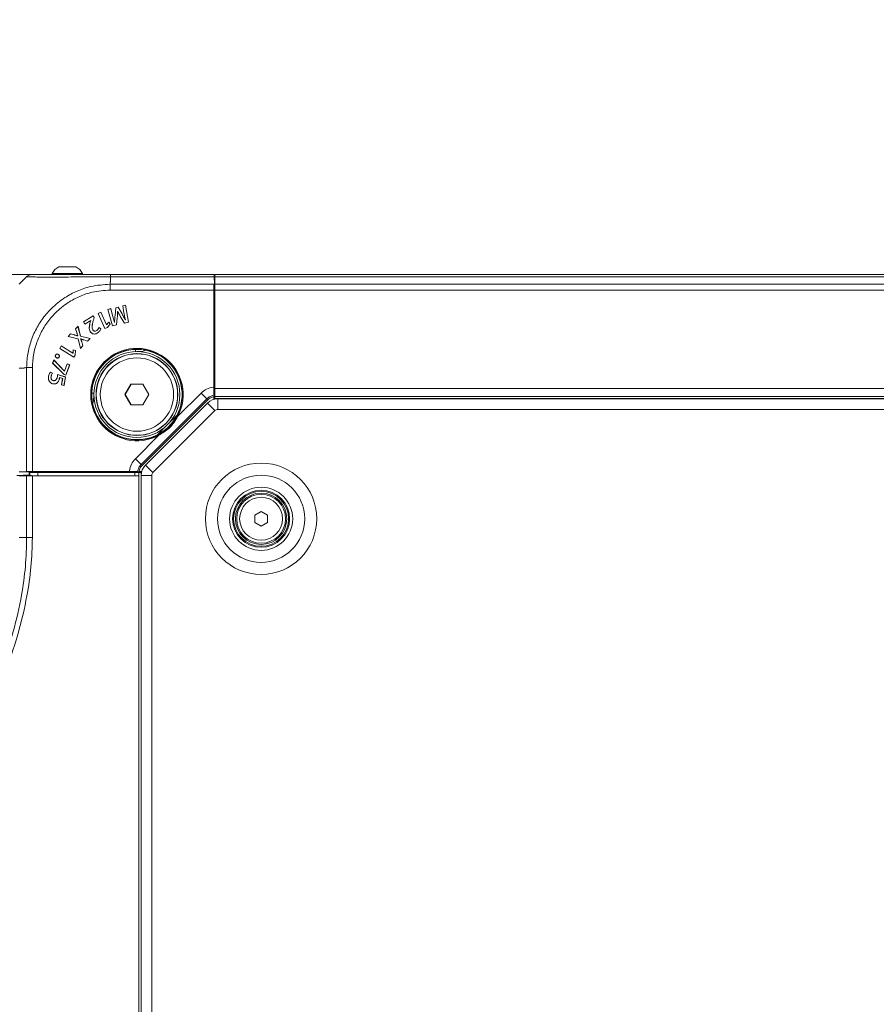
# Model space of a CAD drawing. Header units: millimetres. Extents: x 0 to 1118, y 0 to 864.
# Tile 74 of 256: x 238 to 291, y 369 to 429. Entities that reach past the tile are written whole.
import ezdxf

# ---------------------------------------------------------------- set-up
doc = ezdxf.new("R2010")
doc.units = ezdxf.units.MM
doc.styles.add('SLDTEXTSTYLE3', font='TXT', dxfattribs={"width": 0.605})
doc.dimstyles.new('SLDDIMSTYLE1', dxfattribs={"dimtxt": 3.175, "dimasz": 3.302, "dimexe": 0, "dimexo": 0.0625, "dimgap": 0.79375, "dimtad": 0, "dimtih": 1, "dimtoh": 1, "dimdec": 1, "dimlfac": 4, "dimrnd": 1e-09, "dimzin": 4, "dimdsep": 46, "dimtxsty": 'SLDTEXTSTYLE3', "dimsah": 1, "dimcen": 0.09, "dimadec": 0, "dimazin": 1, "dimtfac": 1, "dimtofl": 0, "dimtmove": 0, "dimatfit": 3, "dimfxl": 1, "dimfrac": 2, "dimtolj": 1, "dimtzin": 12, "dimarcsym": 0})

# ---------------------------------------------------------------- blocks, each defined once
blk = doc.blocks.new('_D_6')
at = {"color": 7, "linetype": 'Continuous', "lineweight": 0}
for p, q in [((86.351, 488.837), (58.829, 488.837)), ((60.429, 488.837), (60.429, 456.21)), ((60.429, 413.837), (60.429, 446.465)), ((248.514, 413.837), (58.829, 413.837))]:
    blk.add_line(p, q, dxfattribs=at)
for points in [[(60.429, 488.837), (59.921, 485.535), (60.937, 485.535)], [(60.429, 413.837), (60.937, 417.139), (59.921, 417.139)]]:
    blk.add_solid(points, dxfattribs=at)
at = {"color": 7, "linetype": 'Continuous', "lineweight": 0, "char_height": 3.175, "attachment_point": 1, "style": 'SLDTEXTSTYLE3'}
for s, insert in [('300.0', (54.971, 455.43)), ('MINIMUM CLEARANCE', (36.68, 450.557))]:
    blk.add_mtext(s, dxfattribs=dict(at, insert=insert))

msp = doc.modelspace()

# ---------------------------------------------------------------- linework, layer by layer
at = {"color": 7, "linetype": 'Continuous', "lineweight": 15}
for p, q in [((241.583, 414.307), (240.527, 414.307)), ((238.098, 413.234), (238.555, 413.691)), ((240.117, 413.902), (240.117, 413.837)), ((241.992, 413.902), (240.117, 413.902)), ((241.992, 413.837), (241.992, 413.902)), ((243.551, 413.837), (243.702, 413.837)), ((243.702, 413.837), (250.064, 413.837)), ((250.079, 413.234), (250.071, 413.691)), ((250.114, 413.487), (250.074, 413.487)), ((250.114, 413.837), (436.789, 413.837)), ((250.114, 413.837), (250.114, 413.691)), ((250.114, 413.691), (250.114, 413.234)), ((250.046, 406.918), (250.046, 412.88)), ((250.049, 413.234), (250.049, 406.769)), ((250.049, 413.234), (250.064, 413.234)), ((250.064, 413.234), (250.079, 413.234)), ((250.079, 413.234), (250.079, 406.769)), ((250.114, 413.234), (250.114, 412.88)), ((250.114, 406.837), (250.114, 412.88)), ((250.114, 412.337), (250.079, 412.337)), ((243.716, 411.736), (243.533, 411.693)), ((243.533, 411.693), (243.83, 410.677)), ((243.535, 411.692), (243.533, 411.693)), ((243.714, 411.733), (243.535, 411.692)), ((243.535, 411.692), (243.831, 410.68)), ((243.714, 411.733), (243.716, 411.736)), ((243.831, 411.32), (243.714, 411.733)), ((243.833, 411.32), (243.716, 411.736)), ((244.027, 411.795), (243.981, 411.314)), ((244.029, 411.793), (243.983, 411.314)), ((244.172, 411.828), (244.027, 411.795)), ((244.029, 411.793), (244.027, 411.795)), ((244.171, 411.826), (244.029, 411.793)), ((244.171, 411.826), (244.172, 411.828)), ((244.41, 411.419), (244.171, 411.826)), ((244.412, 411.42), (244.172, 411.828)), ((244.631, 411.947), (244.455, 411.906)), ((244.455, 411.906), (244.528, 411.487)), ((244.458, 411.905), (244.455, 411.906)), ((244.629, 411.944), (244.458, 411.905)), ((244.458, 411.905), (244.53, 411.487)), ((244.629, 411.944), (244.631, 411.947)), ((244.798, 410.903), (244.629, 411.944)), ((244.8, 410.901), (244.631, 411.947)), ((250.064, 411.691), (250.114, 411.691)), ((250.114, 411.837), (250.079, 411.837)), ((250.079, 411.825), (250.114, 411.825)), ((250.079, 411.687), (250.114, 411.687)), ((242.631, 411.294), (242.049, 410.92)), ((242.63, 411.291), (242.052, 410.919)), ((242.136, 410.785), (242.488, 411.012)), ((242.137, 410.788), (242.489, 411.015)), ((242.49, 411.009), (242.456, 410.896)), ((242.492, 411.01), (242.458, 410.896)), ((242.489, 411.015), (242.488, 411.012)), ((242.488, 411.012), (242.49, 411.009)), ((242.489, 411.015), (242.492, 411.01)), ((242.492, 411.01), (242.49, 411.009)), ((242.63, 411.291), (242.631, 411.294)), ((242.692, 411.195), (242.63, 411.291)), ((242.694, 411.195), (242.631, 411.294)), ((242.651, 411.037), (242.692, 411.195)), ((242.653, 411.036), (242.694, 411.195)), ((242.692, 411.195), (242.694, 411.195)), ((243.118, 411.523), (242.948, 411.447)), ((242.948, 411.447), (243.364, 410.517)), ((242.951, 411.446), (242.948, 411.447)), ((243.117, 411.521), (242.951, 411.446)), ((242.951, 411.446), (243.365, 410.52)), ((243.117, 411.521), (243.118, 411.523)), ((243.462, 410.749), (243.117, 411.521)), ((243.463, 410.752), (243.118, 411.523)), ((244.072, 410.735), (244.119, 411.179)), ((244.074, 410.734), (244.121, 411.179)), ((244.119, 411.179), (244.121, 411.179)), ((244.139, 411.564), (244.146, 411.565)), ((244.139, 411.564), (244.141, 411.562)), ((244.141, 411.562), (244.145, 411.563)), ((244.146, 411.565), (244.145, 411.563)), ((244.324, 411.228), (244.323, 411.227)), ((244.323, 411.227), (244.553, 410.844)), ((244.324, 411.228), (244.554, 410.847)), ((244.607, 411.041), (244.608, 411.044)), ((244.614, 411.043), (244.607, 411.041)), ((244.611, 411.044), (244.608, 411.044)), ((244.614, 411.043), (244.611, 411.044)), ((250.114, 411.187), (250.079, 411.187)), ((241.708, 410.651), (241.553, 410.494)), ((241.553, 410.494), (241.628, 410.272)), ((241.555, 410.494), (241.553, 410.494)), ((241.707, 410.647), (241.555, 410.494)), ((241.555, 410.494), (241.63, 410.272)), ((241.707, 410.647), (241.708, 410.651)), ((241.866, 410.05), (241.707, 410.647)), ((241.868, 410.052), (241.708, 410.651)), ((242.049, 410.92), (242.136, 410.785)), ((242.052, 410.919), (242.049, 410.92)), ((242.052, 410.919), (242.137, 410.788)), ((242.137, 410.788), (242.136, 410.785)), ((242.458, 410.896), (242.456, 410.896)), ((242.614, 410.44), (242.615, 410.441)), ((242.862, 410.394), (242.861, 410.396)), ((243.119, 410.501), (242.998, 410.585)), ((243.117, 410.5), (242.999, 410.582)), ((243.364, 410.517), (243.511, 410.583)), ((243.365, 410.52), (243.364, 410.517)), ((243.365, 410.52), (243.51, 410.585)), ((243.462, 410.749), (243.463, 410.752)), ((243.467, 410.751), (243.462, 410.749)), ((243.466, 410.753), (243.463, 410.752)), ((243.598, 410.915), (243.466, 410.753)), ((243.467, 410.751), (243.466, 410.753)), ((243.598, 410.912), (243.467, 410.751)), ((243.51, 410.585), (243.685, 410.796)), ((243.51, 410.585), (243.511, 410.583)), ((243.511, 410.583), (243.688, 410.796)), ((243.688, 410.796), (243.598, 410.915)), ((243.598, 410.912), (243.598, 410.915)), ((243.685, 410.796), (243.598, 410.912)), ((243.685, 410.796), (243.688, 410.796)), ((243.83, 410.677), (244.074, 410.734)), ((243.831, 410.68), (243.83, 410.677)), ((243.831, 410.68), (244.072, 410.735)), ((243.952, 410.89), (243.943, 410.888)), ((243.943, 410.888), (243.945, 410.89)), ((243.95, 410.892), (243.945, 410.89)), ((243.952, 410.89), (243.95, 410.892)), ((244.072, 410.735), (244.074, 410.734)), ((244.553, 410.844), (244.8, 410.901)), ((244.554, 410.847), (244.553, 410.844)), ((244.554, 410.847), (244.798, 410.903)), ((244.798, 410.903), (244.8, 410.901)), ((241.254, 410.192), (241.097, 410.034)), ((241.101, 410.035), (241.097, 410.034)), ((241.097, 410.034), (241.708, 409.882)), ((241.255, 410.19), (241.101, 410.035)), ((241.101, 410.035), (241.71, 409.884)), ((241.484, 410.126), (241.254, 410.192)), ((241.255, 410.19), (241.254, 410.192)), ((241.483, 410.124), (241.255, 410.19)), ((241.703, 410.064), (241.699, 410.06)), ((241.7, 410.058), (241.699, 410.06)), ((241.705, 410.063), (241.7, 410.058)), ((241.705, 410.063), (241.703, 410.064)), ((241.71, 409.884), (241.708, 409.882)), ((241.708, 409.882), (241.857, 409.299)), ((241.71, 409.884), (241.858, 409.304)), ((241.866, 410.05), (241.868, 410.052)), ((242.447, 409.898), (241.866, 410.05)), ((241.867, 409.874), (241.871, 409.879)), ((241.867, 409.874), (241.87, 409.874)), ((242.451, 409.899), (241.868, 410.052)), ((241.87, 409.874), (241.872, 409.876)), ((241.871, 409.879), (241.872, 409.876)), ((242.06, 409.814), (242.295, 409.742)), ((242.061, 409.816), (242.295, 409.744)), ((242.295, 409.742), (242.451, 409.899)), ((242.295, 409.744), (242.447, 409.898)), ((242.447, 409.898), (242.451, 409.899)), ((242.465, 410.322), (242.463, 410.321)), ((242.912, 410.245), (242.913, 410.243)), ((240.682, 409.449), (240.583, 409.292)), ((240.583, 409.292), (241.445, 408.748)), ((240.586, 409.292), (240.583, 409.292)), ((240.683, 409.446), (240.586, 409.292)), ((240.586, 409.292), (241.445, 408.751)), ((241.397, 408.999), (240.682, 409.449)), ((240.683, 409.446), (240.682, 409.449)), ((241.398, 408.996), (240.683, 409.446)), ((241.419, 409.21), (241.399, 409.002)), ((241.421, 409.207), (241.401, 409.001)), ((241.56, 409.16), (241.419, 409.21)), ((241.421, 409.207), (241.419, 409.21)), ((241.558, 409.158), (241.421, 409.207)), ((241.857, 409.299), (242.013, 409.456)), ((241.858, 409.304), (241.857, 409.299)), ((241.858, 409.304), (242.01, 409.457)), ((242.01, 409.457), (241.935, 409.689)), ((242.013, 409.456), (241.937, 409.69)), ((242.01, 409.457), (242.013, 409.456)), ((242.295, 409.744), (242.295, 409.742)), ((245.239, 409.231), (245.239, 409.098)), ((240.221, 408.585), (240.152, 408.393)), ((240.222, 408.581), (240.155, 408.393)), ((240.884, 407.893), (240.221, 408.585)), ((240.222, 408.581), (240.221, 408.585)), ((240.882, 407.891), (240.222, 408.581)), ((240.328, 408.878), (240.328, 408.878)), ((240.329, 408.876), (240.328, 408.878)), ((240.329, 408.876), (240.329, 408.876)), ((240.388, 408.719), (240.387, 408.717)), ((240.49, 408.929), (240.491, 408.931)), ((240.549, 408.771), (240.551, 408.77)), ((241.399, 409.002), (241.397, 408.999)), ((241.398, 408.996), (241.397, 408.999)), ((241.401, 409.001), (241.398, 408.996)), ((241.401, 409.001), (241.399, 409.002)), ((241.445, 408.751), (241.529, 408.886)), ((241.445, 408.748), (241.531, 408.885)), ((241.445, 408.751), (241.445, 408.748)), ((241.529, 408.886), (241.558, 409.158)), ((241.529, 408.886), (241.531, 408.885)), ((241.531, 408.885), (241.56, 409.16)), ((241.558, 409.158), (241.56, 409.16)), ((245.326, 409.1), (245.364, 409.1)), ((240.152, 408.393), (240.852, 407.686)), ((240.155, 408.393), (240.152, 408.393)), ((240.155, 408.393), (240.853, 407.688)), ((241.047, 408.344), (240.886, 407.892)), ((241.049, 408.341), (240.888, 407.889)), ((240.967, 407.647), (241.195, 408.289)), ((240.968, 407.645), (241.198, 408.29)), ((241.198, 408.29), (241.047, 408.344)), ((241.049, 408.341), (241.047, 408.344)), ((241.195, 408.289), (241.049, 408.341)), ((241.195, 408.289), (241.198, 408.29)), ((239.905, 407.591), (239.903, 407.591)), ((240.148, 407.779), (240.012, 407.845)), ((240.145, 407.778), (240.013, 407.842)), ((240.051, 407.569), (240.054, 407.568)), ((240.441, 407.564), (240.439, 407.564)), ((240.949, 407.54), (240.456, 407.703)), ((240.946, 407.538), (240.458, 407.7)), ((240.56, 407.433), (240.562, 407.432)), ((240.57, 407.508), (240.572, 407.505)), ((240.57, 407.508), (240.768, 407.439)), ((240.572, 407.505), (240.766, 407.438)), ((240.766, 407.438), (240.692, 407.053)), ((240.768, 407.439), (240.694, 407.054)), ((240.768, 407.439), (240.766, 407.438)), ((240.847, 407.025), (240.946, 407.538)), ((240.849, 407.022), (240.949, 407.54)), ((240.853, 407.688), (240.852, 407.686)), ((240.852, 407.686), (240.968, 407.645)), ((240.853, 407.688), (240.967, 407.647)), ((240.882, 407.891), (240.884, 407.893)), ((240.888, 407.889), (240.882, 407.891)), ((240.886, 407.892), (240.884, 407.893)), ((240.888, 407.889), (240.886, 407.892)), ((240.946, 407.538), (240.949, 407.54)), ((240.967, 407.647), (240.968, 407.645)), ((250.114, 407.52), (250.079, 407.485)), ((240.172, 407.122), (240.171, 407.119)), ((240.194, 407.314), (240.195, 407.316)), ((240.449, 407.203), (240.451, 407.201)), ((240.694, 407.054), (240.692, 407.053)), ((240.692, 407.053), (240.849, 407.022)), ((240.694, 407.054), (240.847, 407.025)), ((240.847, 407.025), (240.849, 407.022)), ((244.957, 407.103), (244.587, 406.462)), ((244.962, 407.094), (244.597, 406.462)), ((244.962, 407.094), (244.957, 407.103)), ((245.696, 407.103), (244.957, 407.103)), ((245.691, 407.094), (244.962, 407.094)), ((245.691, 407.094), (245.696, 407.103)), ((246.055, 406.462), (245.691, 407.094)), ((246.065, 406.462), (245.696, 407.103)), ((250.049, 406.769), (250.064, 406.664)), ((250.064, 406.769), (250.049, 406.769)), ((250.064, 406.769), (250.079, 406.769)), ((250.079, 406.769), (250.064, 406.664)), ((250.114, 406.837), (250.114, 406.337)), ((242.69, 406.55), (242.558, 406.55)), ((242.689, 406.425), (242.689, 406.462)), ((244.597, 406.462), (244.587, 406.462)), ((244.587, 406.462), (244.957, 405.822)), ((244.597, 406.462), (244.962, 405.831)), ((245.691, 405.831), (246.055, 406.462)), ((245.696, 405.822), (246.065, 406.462)), ((246.055, 406.462), (246.065, 406.462)), ((250.064, 406.337), (250.053, 406.336)), ((250.053, 406.168), (250.053, 406.336)), ((250.053, 406.204), (250.114, 406.265)), ((250.054, 406.417), (250.075, 406.339)), ((250.064, 406.664), (250.075, 406.587)), ((250.064, 406.337), (250.075, 406.339)), ((250.075, 406.587), (250.075, 406.339)), ((436.789, 406.337), (250.114, 406.337)), ((250.114, 406.265), (250.114, 406.337)), ((250.114, 406.265), (250.114, 406.182)), ((436.61, 406.2), (250.292, 406.2)), ((244.962, 405.831), (244.957, 405.822)), ((244.957, 405.822), (245.696, 405.822)), ((244.962, 405.831), (245.691, 405.831)), ((249.654, 406.128), (245.661, 402.134)), ((245.691, 405.831), (245.696, 405.822)), ((249.656, 405.936), (245.852, 402.133)), ((247.79, 405.196), (247.191, 404.597)), ((247.191, 404.597), (246.593, 403.999)), ((237.951, 401.5), (238.714, 401.527)), ((237.951, 401.487), (238.714, 401.487)), ((238.555, 401.71), (238.098, 401.718)), ((238.555, 401.473), (238.098, 401.481)), ((245.02, 401.74), (238.555, 401.74)), ((238.555, 401.725), (238.555, 401.74)), ((238.555, 401.71), (238.555, 401.725)), ((245.02, 401.71), (238.555, 401.71)), ((238.701, 401.71), (238.701, 401.526)), ((238.714, 401.487), (238.714, 401.527)), ((238.751, 401.486), (238.751, 401.675)), ((238.751, 401.675), (239.251, 401.675)), ((244.871, 401.742), (238.908, 401.742)), ((238.908, 401.471), (245.451, 401.471)), ((239.075, 401.483), (245.451, 401.482)), ((245.201, 401.675), (239.251, 401.675)), ((240.101, 401.675), (240.101, 401.71)), ((240.601, 401.71), (240.601, 401.675)), ((244.304, 401.71), (244.269, 401.675)), ((245.124, 401.725), (245.02, 401.74)), ((245.02, 401.725), (245.02, 401.74)), ((245.124, 401.725), (245.02, 401.71)), ((245.02, 401.725), (245.02, 401.71)), ((245.201, 401.714), (245.124, 401.725)), ((245.45, 401.714), (245.201, 401.714)), ((245.201, 401.675), (245.451, 401.675)), ((245.371, 401.734), (245.45, 401.714)), ((245.451, 401.725), (245.45, 401.714)), ((245.453, 401.736), (245.451, 401.725)), ((245.451, 401.675), (245.451, 401.482)), ((245.451, 401.675), (245.524, 401.675)), ((245.451, 401.471), (245.451, 401.482)), ((245.451, 278.704), (245.451, 401.471)), ((245.621, 401.736), (245.453, 401.736)), ((245.524, 401.675), (245.585, 401.736)), ((245.607, 401.675), (245.524, 401.675)), ((245.589, 401.497), (245.589, 278.678)), ((252.564, 399.061), (252.951, 399.285)), ((252.564, 398.614), (252.564, 399.061)), ((252.951, 399.285), (253.339, 399.061)), ((253.339, 399.061), (253.339, 398.614)), ((252.951, 398.39), (252.564, 398.614)), ((253.339, 398.614), (252.951, 398.39))]:
    msp.add_line(p, q, dxfattribs=at)
at = {"color": 9, "linetype": 'Continuous', "lineweight": 0}
for p, q in [((243.701, 413.395), (243.701, 413.691)), ((250.071, 413.691), (243.701, 413.691)), ((436.789, 413.691), (250.114, 413.691)), ((243.673, 413.234), (250.049, 413.234)), ((250.046, 412.88), (243.676, 412.88)), ((250.064, 413.234), (250.064, 406.769)), ((250.114, 412.837), (250.079, 412.837)), ((250.114, 413.234), (436.789, 413.234)), ((436.789, 412.88), (250.114, 412.88)), ((242.651, 411.037), (242.653, 411.036)), ((243.831, 411.32), (243.833, 411.32)), ((243.983, 411.314), (243.981, 411.314)), ((244.41, 411.419), (244.412, 411.42)), ((244.53, 411.487), (244.528, 411.487)), ((241.483, 410.124), (241.484, 410.126)), ((241.63, 410.272), (241.628, 410.272)), ((242.061, 409.816), (242.06, 409.814)), ((241.935, 409.689), (241.937, 409.69)), ((238.394, 408.087), (238.098, 408.087)), ((238.555, 401.74), (238.555, 408.115)), ((238.908, 408.113), (238.908, 401.742)), ((250.064, 406.769), (250.064, 406.664)), ((250.114, 406.837), (436.789, 406.837)), ((249.615, 406.204), (245.585, 402.173)), ((247.824, 405.118), (249.263, 406.556)), ((249.263, 406.556), (249.615, 406.204)), ((249.654, 406.128), (249.615, 406.204)), ((436.789, 406.212), (250.114, 406.212)), ((250.292, 405.55), (250.292, 406.2)), ((250.115, 405.477), (249.656, 405.936)), ((436.61, 405.55), (250.292, 405.55)), ((250.115, 405.477), (246.312, 401.673)), ((247.824, 405.118), (247.78, 405.141)), ((245.232, 402.526), (246.671, 403.965)), ((246.647, 404.009), (246.671, 403.965)), ((245.232, 402.526), (245.585, 402.173)), ((245.585, 402.173), (245.661, 402.134)), ((246.312, 401.673), (245.852, 402.133)), ((245.02, 401.725), (238.555, 401.725)), ((238.555, 397.684), (238.555, 401.473)), ((238.908, 401.471), (238.908, 397.682)), ((239.251, 401.675), (239.251, 401.483)), ((245.124, 401.725), (245.02, 401.725)), ((245.201, 401.482), (245.201, 401.675)), ((245.576, 401.675), (245.576, 278.5)), ((246.239, 401.497), (245.589, 401.497)), ((246.239, 401.497), (246.239, 278.678)), ((238.097, 397.684), (238.555, 397.684))]:
    msp.add_line(p, q, dxfattribs=at)
at = {"color": 7, "linetype": 'Continuous', "lineweight": 15, "flags": 128}
for points in [[(242.999, 410.582), (242.999, 410.583), (242.998, 410.585)], [(243.117, 410.5), (243.118, 410.501), (243.119, 410.501)], [(245.364, 409.1), (245.705, 409.134), (245.878, 409.177)], [(240.329, 408.876), (240.329, 408.877), (240.328, 408.878), (240.328, 408.878)], [(240.013, 407.842), (240.013, 407.843), (240.012, 407.845)], [(240.145, 407.778), (240.146, 407.778), (240.148, 407.779)], [(240.458, 407.7), (240.457, 407.702), (240.456, 407.703)], [(242.612, 405.911), (242.655, 406.084), (242.689, 406.425)]]:
    msp.add_lwpolyline(points, dxfattribs=at)
at = {"color": 7, "linetype": 'Continuous', "lineweight": 15}
for centre, radius in [((245.326, 406.462), 2.637), ((245.326, 406.462), 2.513), ((245.326, 406.462), 2.5), ((245.326, 406.462), 2.25), ((252.951, 398.837), 1.75), ((252.951, 398.837), 1.688), ((252.951, 398.837), 1.575), ((252.951, 398.837), 1.5)]:
    msp.add_circle(centre, radius, dxfattribs=at)
at = {"color": 9, "linetype": 'Continuous', "lineweight": 0}
for radius in [3.417, 2.677, 1.938, 1.318]:
    msp.add_circle((252.951, 398.837), radius, dxfattribs=at)
at = {"color": 7, "linetype": 'Continuous', "lineweight": 15}
for centre, radius, start, end in [((241.055, 413.364), 1.081, 119.2162, 150.11785), ((241.055, 413.364), 1.081, 29.88215, 60.7838), ((245.326, 406.462), 2.77, 325.45588, 304.54412), ((250.292, 405.3), 0.9, 90, 135), ((245.326, 406.462), 2.77, 304.54412, 325.45588), ((246.489, 401.497), 0.9, 135, 180)]:
    msp.add_arc(centre, radius, start, end, dxfattribs=at)
at = {"color": 9, "linetype": 'Continuous', "lineweight": 0}
for centre, radius, start, end in [((245.326, 406.462), 2.837, 331.69971, 298.30029), ((245.326, 406.462), 2.787, 331.69971, 298.30029), ((250.292, 405.3), 0.25, 90, 135), ((246.489, 401.497), 0.25, 135, 180)]:
    msp.add_arc(centre, radius, start, end, dxfattribs=at)
at = {"color": 7, "linetype": 'Continuous', "lineweight": 15}
for centre, major_axis, start_param, end_param in [((250.064, 413.337), (0, 0.5), 5.497787, 6.283185), ((250.055, 412.88), (0, 0.5), 0.785398, 1.570796), ((238.908, 401.734), (0.5, 0), 1.570796, 2.356194), ((238.908, 401.479), (0.5, 0), 3.926991, 4.712389), ((239.076, 401.489), (0.375, 0), 3.399683, 4.708026)]:
    msp.add_ellipse(centre, major_axis=major_axis, ratio=0.017455, start_param=start_param, end_param=end_param, dxfattribs=at)
msp.add_open_spline([(238.555, 413.691), (238.579, 413.713), (238.628, 413.757), (238.716, 413.802), (238.81, 413.832), (238.876, 413.836), (238.908, 413.837)], degree=3, dxfattribs=at)
at = {"color": 9, "linetype": 'Continuous', "lineweight": 0}
for points, knots in [([(243.701, 413.691), (243.524, 413.691), (243.059, 413.691), (242.306, 413.687), (241.485, 413.681), (240.72, 413.675), (240.069, 413.672), (239.516, 413.673), (239.072, 413.678), (238.766, 413.686), (238.587, 413.691), (238.566, 413.691), (238.555, 413.691)], [0, 0, 0, 0, 0.065796, 0.172761, 0.282893, 0.389757, 0.499797, 0.596871, 0.703946, 0.814211, 0.906126, 1, 1, 1, 1]), ([(238.555, 408.115), (238.561, 408.283), (238.576, 408.739), (238.721, 409.483), (239.026, 410.305), (239.472, 411.071), (240.083, 411.798), (240.823, 412.396), (241.658, 412.838), (242.587, 413.158), (243.278, 413.206), (243.673, 413.234)], [0, 0, 0, 0, 0.062705, 0.17058, 0.281665, 0.389429, 0.500417, 0.63527, 0.742285, 0.852425, 1, 1, 1, 1]), ([(243.676, 412.88), (243.308, 412.854), (242.669, 412.809), (241.806, 412.506), (241.032, 412.092), (240.346, 411.535), (239.777, 410.86), (239.358, 410.155), (239.069, 409.389), (238.929, 408.697), (238.914, 408.269), (238.908, 408.113)], [0, 0, 0, 0, 0.147652, 0.256205, 0.364776, 0.499589, 0.608942, 0.718292, 0.827742, 0.937176, 1, 1, 1, 1]), ([(243.701, 413.395), (243.7, 413.392), (243.691, 413.377), (243.681, 413.323), (243.677, 413.271), (243.673, 413.234)], [0, 0, 0, 0, 0.051239, 0.304553, 1, 1, 1, 1]), ([(238.555, 408.115), (238.541, 408.115), (238.497, 408.112), (238.445, 408.105), (238.406, 408.094), (238.396, 408.089), (238.394, 408.088), (238.394, 408.087)], [0, 0, 0, 0, 0.245202, 0.817535, 0.960682, 0.992151, 1, 1, 1, 1]), ([(249.263, 406.556), (249.371, 406.646), (249.589, 406.825), (249.881, 406.903), (250.033, 406.917), (250.046, 406.918)], [0, 0, 0, 0, 0.477301, 0.954606, 1, 1, 1, 1]), ([(250.054, 406.417), (249.974, 406.401), (249.809, 406.367), (249.681, 406.259), (249.615, 406.204)], [0, 0, 0, 0, 0.490629, 1, 1, 1, 1]), ([(246.647, 404.009), (246.854, 404.138), (247.316, 404.429), (247.614, 404.887), (247.78, 405.141)], [0, 0, 0, 0, 0.44649, 1, 1, 1, 1]), ([(247.824, 405.118), (247.749, 404.987), (247.598, 404.72), (247.227, 404.303), (246.882, 404.093), (246.671, 403.965)], [0, 0, 0, 0, 0.272729, 0.554234, 1, 1, 1, 1]), ([(244.871, 401.742), (244.872, 401.755), (244.885, 401.907), (244.963, 402.199), (245.142, 402.417), (245.232, 402.526)], [0, 0, 0, 0, 0.0434569, 0.5208053, 1, 1, 1, 1]), ([(245.585, 402.173), (245.53, 402.108), (245.422, 401.979), (245.388, 401.815), (245.371, 401.734)], [0, 0, 0, 0, 0.509361, 1, 1, 1, 1]), ([(238.555, 284.991), (238.555, 284.991), (238.555, 285.716), (238.507, 287.895), (238.209, 291.526), (237.571, 295.851), (236.701, 300.141), (235.639, 304.383), (234.411, 308.583), (233.047, 312.739), (231.57, 316.859), (230.011, 320.949), (228.403, 325.022), (226.791, 329.098), (225.233, 333.199), (223.807, 337.355), (222.808, 340.882), (222.171, 343.746), (221.788, 345.916), (221.509, 348.102), (221.343, 350.303), (221.298, 352.51), (221.381, 354.718), (221.595, 356.915), (221.945, 359.096), (222.431, 361.251), (223.05, 363.37), (223.799, 365.45), (224.662, 367.48), (225.626, 369.463), (226.671, 371.399), (228.146, 373.93), (230.094, 377.023), (232.168, 380.28), (233.882, 383.146), (235.142, 385.453), (236.198, 387.652), (237.055, 389.744), (237.764, 391.911), (238.237, 393.977), (238.508, 395.909), (238.539, 397.091), (238.555, 397.684)], [0, 0, 0, 0, 0, 0.018255, 0.054844, 0.0916, 0.128238, 0.164958, 0.201629, 0.238343, 0.275048, 0.311769, 0.348505, 0.38527, 0.422071, 0.458917, 0.495813, 0.51427, 0.532739, 0.551249, 0.56973, 0.588266, 0.606756, 0.62531, 0.643805, 0.662301, 0.680869, 0.699355, 0.717902, 0.736369, 0.754811, 0.773274, 0.810081, 0.846802, 0.870446, 0.894122, 0.912941, 0.93182, 0.950971, 0.970267, 0.985078, 1, 1, 1, 1]), ([(238.908, 397.682), (238.889, 397.082), (238.85, 395.88), (238.566, 393.934), (238.079, 391.861), (237.357, 389.683), (236.48, 387.562), (235.399, 385.336), (234.119, 383.013), (232.39, 380.146), (230.303, 376.894), (228.348, 373.809), (226.87, 371.289), (225.825, 369.362), (224.862, 367.391), (224, 365.373), (223.254, 363.307), (222.637, 361.199), (222.152, 359.057), (221.805, 356.889), (221.593, 354.705), (221.511, 352.51), (221.557, 350.315), (221.724, 348.126), (222.005, 345.95), (222.39, 343.79), (223.029, 340.938), (224.034, 337.424), (225.467, 333.282), (227.032, 329.191), (228.654, 325.121), (230.272, 321.05), (231.841, 316.959), (233.329, 312.836), (234.704, 308.674), (235.942, 304.467), (237.016, 300.213), (237.897, 295.911), (238.544, 291.566), (238.863, 287.916), (238.897, 285.721), (238.908, 284.991)], [0, 0, 0, 0, 0.0151052, 0.0302135, 0.0493734, 0.0685948, 0.0878524, 0.1070619, 0.1307913, 0.1545261, 0.1912488, 0.2279761, 0.2463528, 0.2647277, 0.2830942, 0.3014952, 0.3198943, 0.3383011, 0.3567075, 0.3750776, 0.393479, 0.4118812, 0.4302759, 0.4486715, 0.4670576, 0.4854449, 0.5038098, 0.54055, 0.5772798, 0.614004, 0.6507265, 0.6874493, 0.7241836, 0.7609161, 0.7976672, 0.8344158, 0.8711927, 0.9079655, 0.9448022, 0.9816285, 1, 1, 1, 1])]:
    msp.add_open_spline(points, degree=3, knots=knots, dxfattribs=at)
at = {"color": 7, "linetype": 'Continuous', "lineweight": 15}
for points, knots in [([(238.908, 413.837), (238.919, 413.837), (238.939, 413.837), (239.107, 413.837), (239.399, 413.837), (239.814, 413.837), (240.328, 413.837), (240.931, 413.837), (241.635, 413.837), (242.401, 413.837), (243.1, 413.837), (243.537, 413.837), (243.702, 413.837)], [0, 0, 0, 0, 0.092915, 0.185815, 0.294478, 0.403162, 0.500201, 0.608625, 0.717044, 0.825569, 0.934081, 1, 1, 1, 1]), ([(242.614, 410.44), (242.6, 410.47), (242.567, 410.541), (242.573, 410.675), (242.602, 410.843), (242.633, 410.965), (242.651, 411.037)], [0, 0, 0, 0, 0.157604, 0.383602, 0.63559, 1, 1, 1, 1]), ([(242.615, 410.441), (242.602, 410.47), (242.569, 410.542), (242.575, 410.674), (242.604, 410.842), (242.635, 410.964), (242.653, 411.036)], [0, 0, 0, 0, 0.156836, 0.382215, 0.633721, 1, 1, 1, 1]), ([(243.943, 410.888), (243.932, 410.937), (243.91, 411.033), (243.871, 411.177), (243.844, 411.272), (243.831, 411.32)], [0, 0, 0, 0, 0.3362434, 0.6680927, 1, 1, 1, 1]), ([(243.945, 410.89), (243.934, 410.939), (243.911, 411.036), (243.872, 411.178), (243.846, 411.273), (243.833, 411.32)], [0, 0, 0, 0, 0.33782, 0.668882, 1, 1, 1, 1]), ([(243.981, 411.314), (243.975, 411.264), (243.966, 411.169), (243.955, 411.028), (243.951, 410.937), (243.95, 410.892)], [0, 0, 0, 0, 0.354154, 0.67698, 1, 1, 1, 1]), ([(243.983, 411.314), (243.978, 411.264), (243.968, 411.169), (243.957, 411.027), (243.954, 410.936), (243.952, 410.89)], [0, 0, 0, 0, 0.352875, 0.67634, 1, 1, 1, 1]), ([(244.119, 411.179), (244.123, 411.229), (244.13, 411.318), (244.136, 411.446), (244.138, 411.524), (244.139, 411.564)], [0, 0, 0, 0, 0.389715, 0.694802, 1, 1, 1, 1]), ([(244.121, 411.179), (244.125, 411.229), (244.132, 411.317), (244.138, 411.445), (244.14, 411.523), (244.141, 411.562)], [0, 0, 0, 0, 0.391311, 0.6956, 1, 1, 1, 1]), ([(244.145, 411.563), (244.167, 411.518), (244.206, 411.439), (244.266, 411.327), (244.304, 411.26), (244.323, 411.227)], [0, 0, 0, 0, 0.395144, 0.697506, 1, 1, 1, 1]), ([(244.146, 411.565), (244.169, 411.52), (244.208, 411.441), (244.268, 411.329), (244.306, 411.262), (244.324, 411.228)], [0, 0, 0, 0, 0.393545, 0.696705, 1, 1, 1, 1]), ([(244.607, 411.041), (244.585, 411.086), (244.544, 411.173), (244.478, 411.299), (244.432, 411.379), (244.41, 411.419)], [0, 0, 0, 0, 0.3519392, 0.6758629, 1, 1, 1, 1]), ([(244.608, 411.044), (244.586, 411.089), (244.545, 411.175), (244.479, 411.3), (244.434, 411.38), (244.412, 411.42)], [0, 0, 0, 0, 0.3533457, 0.6765681, 1, 1, 1, 1]), ([(244.528, 411.487), (244.537, 411.438), (244.555, 411.339), (244.582, 411.192), (244.601, 411.094), (244.611, 411.044)], [0, 0, 0, 0, 0.333206, 0.666599, 1, 1, 1, 1]), ([(244.53, 411.487), (244.539, 411.438), (244.557, 411.339), (244.585, 411.191), (244.604, 411.092), (244.614, 411.043)], [0, 0, 0, 0, 0.3317748, 0.6658829, 1, 1, 1, 1]), ([(242.456, 410.896), (242.444, 410.848), (242.42, 410.75), (242.399, 410.602), (242.399, 410.451), (242.443, 410.363), (242.463, 410.321)], [0, 0, 0, 0, 0.25393, 0.508119, 0.764037, 1, 1, 1, 1]), ([(242.458, 410.896), (242.446, 410.847), (242.422, 410.75), (242.401, 410.601), (242.402, 410.451), (242.445, 410.364), (242.465, 410.322)], [0, 0, 0, 0, 0.254708, 0.509676, 0.766414, 1, 1, 1, 1]), ([(242.862, 410.394), (242.838, 410.381), (242.8, 410.36), (242.74, 410.353), (242.69, 410.367), (242.645, 410.396), (242.624, 410.426), (242.614, 410.44)], [0, 0, 0, 0, 0.2852273, 0.4509896, 0.6177137, 0.8194115, 1, 1, 1, 1]), ([(242.861, 410.396), (242.837, 410.383), (242.799, 410.363), (242.74, 410.355), (242.691, 410.369), (242.646, 410.398), (242.625, 410.427), (242.615, 410.441)], [0, 0, 0, 0, 0.285847, 0.451029, 0.617185, 0.818662, 1, 1, 1, 1]), ([(242.998, 410.585), (242.988, 410.562), (242.971, 410.52), (242.93, 410.452), (242.887, 410.418), (242.861, 410.396)], [0, 0, 0, 0, 0.3171435, 0.5705001, 1, 1, 1, 1]), ([(242.999, 410.582), (242.989, 410.559), (242.972, 410.517), (242.931, 410.449), (242.889, 410.416), (242.862, 410.394)], [0, 0, 0, 0, 0.319158, 0.57046, 1, 1, 1, 1]), ([(242.912, 410.245), (242.939, 410.265), (243.01, 410.316), (243.08, 410.407), (243.109, 410.479), (243.117, 410.5)], [0, 0, 0, 0, 0.3000767, 0.7974442, 1, 1, 1, 1]), ([(242.913, 410.243), (242.94, 410.263), (243.012, 410.315), (243.083, 410.406), (243.111, 410.48), (243.119, 410.501)], [0, 0, 0, 0, 0.298821, 0.79388, 1, 1, 1, 1]), ([(241.7, 410.058), (241.676, 410.066), (241.628, 410.081), (241.556, 410.103), (241.508, 410.117), (241.483, 410.124)], [0, 0, 0, 0, 0.331522, 0.665719, 1, 1, 1, 1]), ([(241.699, 410.06), (241.675, 410.068), (241.628, 410.084), (241.556, 410.105), (241.508, 410.119), (241.484, 410.126)], [0, 0, 0, 0, 0.333336, 0.666628, 1, 1, 1, 1]), ([(241.628, 410.272), (241.636, 410.248), (241.652, 410.201), (241.675, 410.131), (241.694, 410.086), (241.703, 410.064)], [0, 0, 0, 0, 0.339436, 0.669496, 1, 1, 1, 1]), ([(241.63, 410.272), (241.638, 410.249), (241.654, 410.202), (241.677, 410.131), (241.696, 410.086), (241.705, 410.063)], [0, 0, 0, 0, 0.337422, 0.6684837, 1, 1, 1, 1]), ([(241.935, 409.689), (241.927, 409.713), (241.913, 409.756), (241.89, 409.818), (241.875, 409.855), (241.867, 409.874)], [0, 0, 0, 0, 0.380758, 0.690305, 1, 1, 1, 1]), ([(241.937, 409.69), (241.929, 409.714), (241.915, 409.757), (241.892, 409.818), (241.877, 409.855), (241.87, 409.874)], [0, 0, 0, 0, 0.383203, 0.691529, 1, 1, 1, 1]), ([(241.871, 409.879), (241.895, 409.87), (241.938, 409.855), (242.001, 409.834), (242.041, 409.822), (242.061, 409.816)], [0, 0, 0, 0, 0.37661, 0.688275, 1, 1, 1, 1]), ([(241.872, 409.876), (241.896, 409.868), (241.939, 409.853), (242.001, 409.832), (242.04, 409.82), (242.06, 409.814)], [0, 0, 0, 0, 0.379142, 0.689542, 1, 1, 1, 1]), ([(242.463, 410.321), (242.491, 410.287), (242.543, 410.222), (242.654, 410.175), (242.77, 410.175), (242.854, 410.209), (242.902, 410.237), (242.913, 410.243)], [0, 0, 0, 0, 0.254989, 0.480261, 0.677654, 0.922777, 1, 1, 1, 1]), ([(242.465, 410.322), (242.493, 410.288), (242.544, 410.223), (242.654, 410.178), (242.77, 410.177), (242.853, 410.211), (242.9, 410.238), (242.912, 410.245)], [0, 0, 0, 0, 0.254722, 0.479948, 0.677294, 0.922669, 1, 1, 1, 1]), ([(240.328, 408.878), (240.322, 408.863), (240.312, 408.836), (240.316, 408.795), (240.332, 408.761), (240.357, 408.734), (240.378, 408.722), (240.387, 408.717)], [0, 0, 0, 0, 0.249647, 0.4388373, 0.6277581, 0.833821, 1, 1, 1, 1]), ([(240.329, 408.876), (240.324, 408.861), (240.314, 408.835), (240.319, 408.794), (240.335, 408.761), (240.359, 408.735), (240.379, 408.724), (240.388, 408.719)], [0, 0, 0, 0, 0.255452, 0.444138, 0.632403, 0.840094, 1, 1, 1, 1]), ([(240.491, 408.931), (240.475, 408.937), (240.446, 408.948), (240.402, 408.944), (240.366, 408.928), (240.342, 408.903), (240.332, 408.885), (240.328, 408.878)], [0, 0, 0, 0, 0.271095, 0.474054, 0.677286, 0.874049, 1, 1, 1, 1]), ([(240.49, 408.929), (240.474, 408.935), (240.445, 408.946), (240.402, 408.941), (240.367, 408.925), (240.343, 408.901), (240.333, 408.883), (240.329, 408.876)], [0, 0, 0, 0, 0.274867, 0.476455, 0.678289, 0.873712, 1, 1, 1, 1]), ([(240.387, 408.717), (240.404, 408.711), (240.432, 408.7), (240.476, 408.703), (240.51, 408.719), (240.535, 408.743), (240.546, 408.762), (240.551, 408.77)], [0, 0, 0, 0, 0.274076, 0.469587, 0.665847, 0.851499, 1, 1, 1, 1]), ([(240.388, 408.719), (240.405, 408.713), (240.433, 408.702), (240.476, 408.706), (240.51, 408.721), (240.534, 408.745), (240.544, 408.763), (240.549, 408.771)], [0, 0, 0, 0, 0.279171, 0.473879, 0.669308, 0.854578, 1, 1, 1, 1]), ([(240.549, 408.771), (240.555, 408.788), (240.565, 408.818), (240.557, 408.861), (240.539, 408.894), (240.514, 408.916), (240.497, 408.926), (240.49, 408.929)], [0, 0, 0, 0, 0.2891116, 0.4843699, 0.6795857, 0.8812901, 1, 1, 1, 1]), ([(240.551, 408.77), (240.557, 408.787), (240.567, 408.817), (240.559, 408.86), (240.541, 408.894), (240.516, 408.917), (240.498, 408.927), (240.491, 408.931)], [0, 0, 0, 0, 0.283737, 0.479364, 0.674976, 0.876266, 1, 1, 1, 1]), ([(239.903, 407.591), (239.896, 407.52), (239.886, 407.408), (239.947, 407.265), (240.029, 407.174), (240.113, 407.133), (240.161, 407.122), (240.171, 407.119)], [0, 0, 0, 0, 0.348853, 0.550932, 0.753331, 0.946333, 1, 1, 1, 1]), ([(239.905, 407.591), (239.898, 407.52), (239.888, 407.408), (239.949, 407.266), (240.03, 407.176), (240.113, 407.135), (240.161, 407.124), (240.172, 407.122)], [0, 0, 0, 0, 0.348847, 0.550872, 0.75322, 0.946232, 1, 1, 1, 1]), ([(240.012, 407.845), (239.998, 407.825), (239.97, 407.786), (239.93, 407.701), (239.914, 407.634), (239.903, 407.591)], [0, 0, 0, 0, 0.260851, 0.52127, 1, 1, 1, 1]), ([(240.013, 407.842), (239.999, 407.822), (239.972, 407.784), (239.932, 407.7), (239.916, 407.634), (239.905, 407.591)], [0, 0, 0, 0, 0.258936, 0.517384, 1, 1, 1, 1]), ([(240.194, 407.314), (240.171, 407.321), (240.13, 407.334), (240.085, 407.376), (240.056, 407.432), (240.042, 407.499), (240.048, 407.547), (240.051, 407.569)], [0, 0, 0, 0, 0.224189, 0.38778, 0.551197, 0.799443, 1, 1, 1, 1]), ([(240.195, 407.316), (240.171, 407.323), (240.131, 407.336), (240.086, 407.378), (240.058, 407.434), (240.044, 407.499), (240.051, 407.547), (240.054, 407.568)], [0, 0, 0, 0, 0.226603, 0.389656, 0.552485, 0.801707, 1, 1, 1, 1]), ([(240.051, 407.569), (240.057, 407.593), (240.069, 407.643), (240.101, 407.713), (240.13, 407.756), (240.145, 407.778)], [0, 0, 0, 0, 0.325827, 0.659161, 1, 1, 1, 1]), ([(240.054, 407.568), (240.059, 407.593), (240.072, 407.642), (240.104, 407.713), (240.133, 407.757), (240.148, 407.779)], [0, 0, 0, 0, 0.323522, 0.65786, 1, 1, 1, 1]), ([(240.441, 407.564), (240.429, 407.513), (240.412, 407.441), (240.358, 407.361), (240.306, 407.322), (240.247, 407.307), (240.211, 407.312), (240.194, 407.314)], [0, 0, 0, 0, 0.391208, 0.555378, 0.720677, 0.876048, 1, 1, 1, 1]), ([(240.439, 407.564), (240.427, 407.514), (240.41, 407.442), (240.357, 407.363), (240.305, 407.324), (240.247, 407.309), (240.211, 407.314), (240.195, 407.316)], [0, 0, 0, 0, 0.393405, 0.556787, 0.721292, 0.876223, 1, 1, 1, 1]), ([(240.456, 407.703), (240.456, 407.692), (240.455, 407.668), (240.449, 407.622), (240.443, 407.587), (240.439, 407.564)], [0, 0, 0, 0, 0.251147, 0.502364, 1, 1, 1, 1]), ([(240.458, 407.7), (240.458, 407.689), (240.456, 407.665), (240.451, 407.62), (240.445, 407.586), (240.441, 407.564)], [0, 0, 0, 0, 0.255833, 0.511723, 1, 1, 1, 1]), ([(240.449, 407.203), (240.464, 407.22), (240.494, 407.256), (240.535, 407.333), (240.55, 407.394), (240.56, 407.433)], [0, 0, 0, 0, 0.268872, 0.53808, 1, 1, 1, 1]), ([(240.451, 407.201), (240.466, 407.219), (240.496, 407.255), (240.537, 407.332), (240.552, 407.393), (240.562, 407.432)], [0, 0, 0, 0, 0.269218, 0.538771, 1, 1, 1, 1]), ([(240.56, 407.433), (240.561, 407.439), (240.563, 407.451), (240.566, 407.469), (240.568, 407.489), (240.569, 407.502), (240.57, 407.508)], [0, 0, 0, 0, 0.241802, 0.483632, 0.741701, 1, 1, 1, 1]), ([(240.562, 407.432), (240.563, 407.438), (240.566, 407.45), (240.569, 407.475), (240.571, 407.493), (240.572, 407.505)], [0, 0, 0, 0, 0.25029, 0.500607, 1, 1, 1, 1]), ([(240.171, 407.119), (240.196, 407.116), (240.253, 407.108), (240.343, 407.124), (240.411, 407.162), (240.442, 407.193), (240.451, 407.201)], [0, 0, 0, 0, 0.247593, 0.566285, 0.881741, 1, 1, 1, 1]), ([(240.172, 407.122), (240.197, 407.118), (240.253, 407.11), (240.342, 407.127), (240.41, 407.164), (240.441, 407.195), (240.449, 407.203)], [0, 0, 0, 0, 0.249386, 0.568019, 0.883407, 1, 1, 1, 1]), ([(250.046, 406.918), (250.046, 406.861), (250.047, 406.748), (250.048, 406.597), (250.05, 406.484), (250.053, 406.429), (250.054, 406.42), (250.054, 406.417)], [0, 0, 0, 0, 0.225635, 0.451276, 0.676709, 0.901141, 1, 1, 1, 1]), ([(250.053, 406.336), (249.98, 406.317), (249.831, 406.279), (249.714, 406.179), (249.654, 406.128)], [0, 0, 0, 0, 0.4879707, 1, 1, 1, 1]), ([(245.661, 402.134), (245.61, 402.074), (245.51, 401.957), (245.472, 401.808), (245.453, 401.736)], [0, 0, 0, 0, 0.512047, 1, 1, 1, 1]), ([(245.371, 401.734), (245.362, 401.735), (245.343, 401.737), (245.247, 401.74), (245.114, 401.741), (244.98, 401.742), (244.897, 401.742), (244.871, 401.742)], [0, 0, 0, 0, 0.222967, 0.445906, 0.669621, 0.894617, 1, 1, 1, 1])]:
    msp.add_open_spline(points, degree=3, knots=knots, dxfattribs=at)
at = {"color": 9, "linetype": 'Continuous', "lineweight": 0}
for points in [[(243.701, 413.691), (243.701, 413.713), (243.701, 413.756), (243.701, 413.802), (243.702, 413.832), (243.702, 413.836), (243.702, 413.837)], [(243.673, 413.234), (243.673, 413.209), (243.674, 413.161), (243.675, 413.073), (243.675, 412.979), (243.676, 412.913), (243.676, 412.88)], [(238.555, 408.115), (238.579, 408.115), (238.628, 408.115), (238.716, 408.114), (238.81, 408.114), (238.876, 408.113), (238.908, 408.113)], [(238.908, 397.682), (238.876, 397.682), (238.81, 397.683), (238.716, 397.683), (238.628, 397.684), (238.579, 397.684), (238.555, 397.684)]]:
    msp.add_open_spline(points, degree=3, dxfattribs=at)

# ---------------------------------------------------------------- dimensions: what is measured, and where the dimension line sits
at = {"color": 7, "linetype": 'Continuous', "lineweight": 0}
dim = msp.add_linear_dim(base=(60.429, 488.837), p1=(250.114, 413.837), p2=(87.951, 488.837), angle=90, text='<>\\PMINIMUM CLEARANCE', dimstyle='SLDDIMSTYLE1', dxfattribs=at)
dim.commit()
dim.dimension.update_dxf_attribs({"geometry": '_D_6', "text_midpoint": (60.429, 451.337), "dimtype": 160})

doc.saveas('drawing.dxf')
